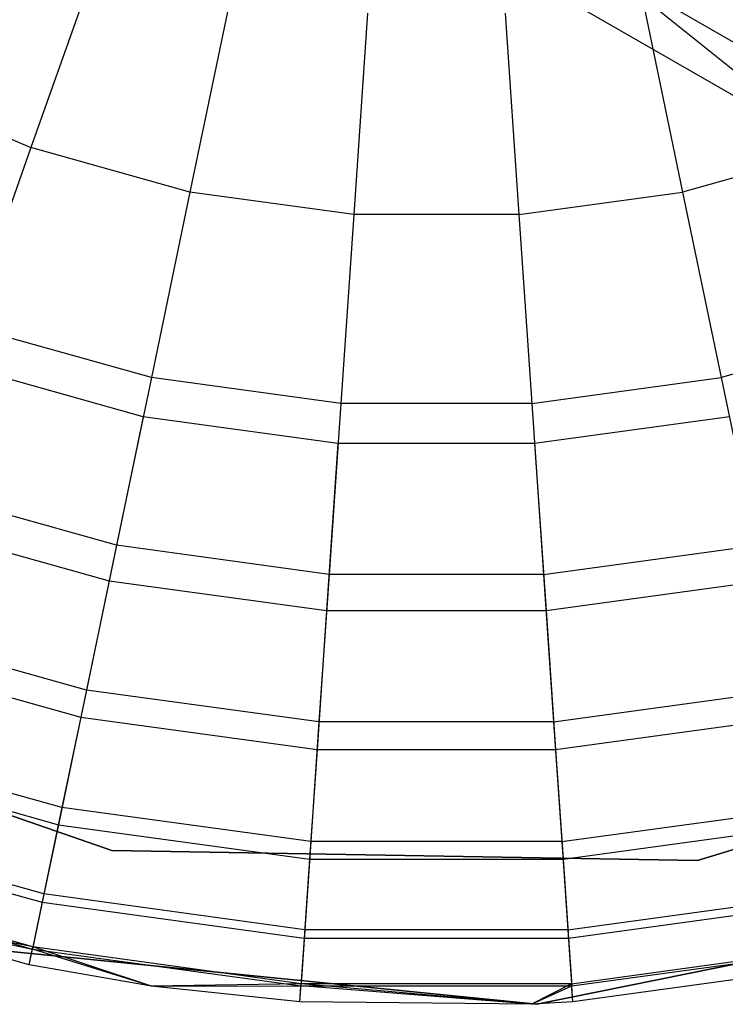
# Model space of a CAD drawing. Extents: x 0.4 to 40.3, y 0.4 to 40.3.
# Tile 58 of 243: x 3.382 to 3.556, y 29.615 to 29.857. Entities that reach past the tile are written whole.
import ezdxf

# ---------------------------------------------------------------- set-up
doc = ezdxf.new("R2010")
doc.units = 0
doc.header["$MEASUREMENT"] = 0
doc.layers.get('0').update_dxf_attribs({"color": 13, "linetype": 'CONTINUOUS'})

# ---------------------------------------------------------------- blocks, each defined once
blk = doc.blocks.new('ORTO-XII-B-11464-11465_ST0')
at = {"color": 0}
for p, q in [((3.58539, 29.82241, 1.3258), (3.48831, 29.87846, 1.50419)), ((3.58539, 29.82241, 1.3258), (3.48831, 29.87846, 1.50419)), ((3.40169, 29.87235, 12.18758), (3.38504, 29.8255, 12.17426)), ((3.40169, 29.87235, 12.18758), (3.38504, 29.8255, 12.17426)), ((3.66958, 29.78692, 1.1037), (3.52774, 29.86881, 1.26748)), ((3.52774, 29.86881, 1.26748), (3.58539, 29.82241, 1.3258)), ((3.66958, 29.78692, 1.1037), (3.52774, 29.86881, 1.26748)), ((3.52774, 29.86881, 1.26748), (3.58539, 29.82241, 1.3258)), ((3.4343, 29.86321, 12.18758), (3.42419, 29.81453, 12.17426)), ((3.4343, 29.86321, 12.18758), (3.42419, 29.81453, 12.17426)), ((3.53527, 29.86321, 12.18758), (3.54538, 29.81453, 12.17426)), ((3.53527, 29.86321, 12.18758), (3.54538, 29.81453, 12.17426)), ((3.46785, 29.8586, 12.18758), (3.46446, 29.809, 12.17426)), ((3.46785, 29.8586, 12.18758), (3.46446, 29.809, 12.17426)), ((3.50172, 29.8586, 12.18758), (3.50511, 29.809, 12.17426)), ((3.50172, 29.8586, 12.18758), (3.50511, 29.809, 12.17426)), ((3.34776, 29.8417, 12.17426), (3.38504, 29.8255, 12.17426)), ((3.34776, 29.8417, 12.17426), (3.38504, 29.8255, 12.17426)), ((3.38504, 29.8255, 12.17426), (3.36942, 29.78155, 12.15251)), ((3.38504, 29.8255, 12.17426), (3.36942, 29.78155, 12.15251)), ((3.42419, 29.81453, 12.17426), (3.38504, 29.8255, 12.17426)), ((3.42419, 29.81453, 12.17426), (3.38504, 29.8255, 12.17426)), ((3.58452, 29.8255, 12.17426), (3.54538, 29.81453, 12.17426)), ((3.58452, 29.8255, 12.17426), (3.54538, 29.81453, 12.17426)), ((3.42419, 29.81453, 12.17426), (3.41469, 29.76886, 12.15251)), ((3.42419, 29.81453, 12.17426), (3.41469, 29.76886, 12.15251)), ((3.46446, 29.809, 12.17426), (3.42419, 29.81453, 12.17426)), ((3.46446, 29.809, 12.17426), (3.42419, 29.81453, 12.17426)), ((3.50511, 29.809, 12.17426), (3.54538, 29.81453, 12.17426)), ((3.50511, 29.809, 12.17426), (3.54538, 29.81453, 12.17426)), ((3.54538, 29.81453, 12.17426), (3.55487, 29.76886, 12.15251)), ((3.54538, 29.81453, 12.17426), (3.55487, 29.76886, 12.15251)), ((3.46446, 29.809, 12.17426), (3.46127, 29.76246, 12.15251)), ((3.46446, 29.809, 12.17426), (3.46127, 29.76246, 12.15251)), ((3.50511, 29.809, 12.17426), (3.46446, 29.809, 12.17426)), ((3.50511, 29.809, 12.17426), (3.46446, 29.809, 12.17426)), ((3.50511, 29.809, 12.17426), (3.50829, 29.76246, 12.15251)), ((3.50511, 29.809, 12.17426), (3.50829, 29.76246, 12.15251)), ((3.41469, 29.76886, 12.15251), (3.36942, 29.78155, 12.15251)), ((3.41469, 29.76886, 12.15251), (3.36942, 29.78155, 12.15251)), ((3.60014, 29.78155, 12.15251), (3.55487, 29.76886, 12.15251)), ((3.60014, 29.78155, 12.15251), (3.55487, 29.76886, 12.15251)), ((3.41269, 29.75922, 9.86923), (3.36612, 29.77227, 9.86923)), ((3.41269, 29.75922, 9.86923), (3.36612, 29.77227, 9.86923)), ((3.41469, 29.76886, 12.15251), (3.40612, 29.72758, 12.12299)), ((3.41469, 29.76886, 12.15251), (3.40612, 29.72758, 12.12299)), ((3.46127, 29.76246, 12.15251), (3.41469, 29.76886, 12.15251)), ((3.46127, 29.76246, 12.15251), (3.41469, 29.76886, 12.15251)), ((3.50829, 29.76246, 12.15251), (3.55487, 29.76886, 12.15251)), ((3.50829, 29.76246, 12.15251), (3.55487, 29.76886, 12.15251)), ((3.55487, 29.76886, 12.15251), (3.56345, 29.72758, 12.12299)), ((3.55487, 29.76886, 12.15251), (3.56345, 29.72758, 12.12299)), ((3.46127, 29.76246, 12.15251), (3.4584, 29.7204, 12.12299)), ((3.46127, 29.76246, 12.15251), (3.4584, 29.7204, 12.12299)), ((3.50829, 29.76246, 12.15251), (3.46127, 29.76246, 12.15251)), ((3.50829, 29.76246, 12.15251), (3.46127, 29.76246, 12.15251)), ((3.50829, 29.76246, 12.15251), (3.51117, 29.7204, 12.12299)), ((3.50829, 29.76246, 12.15251), (3.51117, 29.7204, 12.12299)), ((3.41269, 29.75922, 9.86923), (3.4043, 29.71886, 9.93704)), ((3.41269, 29.75922, 9.86923), (3.4043, 29.71886, 9.93704)), ((3.4606, 29.75264, 9.86923), (3.41269, 29.75922, 9.86923)), ((3.4606, 29.75264, 9.86923), (3.41269, 29.75922, 9.86923)), ((3.55687, 29.75922, 9.86923), (3.50896, 29.75264, 9.86923)), ((3.55687, 29.75922, 9.86923), (3.50896, 29.75264, 9.86923)), ((3.4606, 29.75264, 9.86923), (3.45779, 29.71151, 9.93704)), ((3.4606, 29.75264, 9.86923), (3.45779, 29.71151, 9.93704)), ((3.50896, 29.75264, 9.86923), (3.4606, 29.75264, 9.86923)), ((3.50896, 29.75264, 9.86923), (3.4606, 29.75264, 9.86923)), ((3.50896, 29.75264, 9.86923), (3.51178, 29.71151, 9.93704)), ((3.50896, 29.75264, 9.86923), (3.51178, 29.71151, 9.93704)), ((3.40612, 29.72758, 12.12299), (3.3553, 29.74182, 12.12299)), ((3.40612, 29.72758, 12.12299), (3.3553, 29.74182, 12.12299)), ((3.35232, 29.73342, 9.93704), (3.4043, 29.71886, 9.93704)), ((3.35232, 29.73342, 9.93704), (3.4043, 29.71886, 9.93704)), ((3.40612, 29.72758, 12.12299), (3.39871, 29.69195, 12.08659)), ((3.40612, 29.72758, 12.12299), (3.39871, 29.69195, 12.08659)), ((3.4584, 29.7204, 12.12299), (3.40612, 29.72758, 12.12299)), ((3.4584, 29.7204, 12.12299), (3.40612, 29.72758, 12.12299)), ((3.51117, 29.7204, 12.12299), (3.56345, 29.72758, 12.12299)), ((3.51117, 29.7204, 12.12299), (3.56345, 29.72758, 12.12299)), ((3.4043, 29.71886, 9.93704), (3.39732, 29.68527, 10.0086)), ((3.4043, 29.71886, 9.93704), (3.39732, 29.68527, 10.0086)), ((3.4043, 29.71886, 9.93704), (3.45779, 29.71151, 9.93704)), ((3.4043, 29.71886, 9.93704), (3.45779, 29.71151, 9.93704)), ((3.4584, 29.7204, 12.12299), (3.45591, 29.68409, 12.08659)), ((3.4584, 29.7204, 12.12299), (3.45591, 29.68409, 12.08659)), ((3.51117, 29.7204, 12.12299), (3.4584, 29.7204, 12.12299)), ((3.51117, 29.7204, 12.12299), (3.4584, 29.7204, 12.12299)), ((3.51117, 29.7204, 12.12299), (3.51365, 29.68409, 12.08659)), ((3.51117, 29.7204, 12.12299), (3.51365, 29.68409, 12.08659)), ((3.51178, 29.71151, 9.93704), (3.56526, 29.71886, 9.93704)), ((3.51178, 29.71151, 9.93704), (3.56526, 29.71886, 9.93704)), ((3.45779, 29.71151, 9.93704), (3.45545, 29.67728, 10.0086)), ((3.45779, 29.71151, 9.93704), (3.45545, 29.67728, 10.0086)), ((3.45779, 29.71151, 9.93704), (3.51178, 29.71151, 9.93704)), ((3.45779, 29.71151, 9.93704), (3.51178, 29.71151, 9.93704)), ((3.51178, 29.71151, 9.93704), (3.51412, 29.67728, 10.0086)), ((3.51178, 29.71151, 9.93704), (3.51412, 29.67728, 10.0086)), ((3.39871, 29.69195, 12.08659), (3.34311, 29.70753, 12.08659)), ((3.39871, 29.69195, 12.08659), (3.34311, 29.70753, 12.08659)), ((3.40498, 29.65248, 10.00295), (3.26869, 29.69935, 10.00295)), ((3.26869, 29.69935, 3.31004), (3.40498, 29.65248, 3.31004)), ((3.26869, 29.69935, 3.31004), (3.40498, 29.65248, 3.31004)), ((3.40498, 29.65248, 10.00295), (3.26869, 29.69935, 10.00295)), ((3.34083, 29.7011, 10.0086), (3.39732, 29.68527, 10.0086)), ((3.34083, 29.7011, 10.0086), (3.39732, 29.68527, 10.0086)), ((3.68688, 29.69221, 10.00295), (3.54907, 29.65002, 10.00295)), ((3.54907, 29.65002, 3.31004), (3.68688, 29.69221, 3.31004)), ((3.54907, 29.65002, 3.31004), (3.68688, 29.69221, 3.31004)), ((3.68688, 29.69221, 10.00295), (3.54907, 29.65002, 10.00295)), ((3.39871, 29.69195, 12.08659), (3.39271, 29.66304, 12.04443)), ((3.39871, 29.69195, 12.08659), (3.39271, 29.66304, 12.04443)), ((3.45591, 29.68409, 12.08659), (3.39871, 29.69195, 12.08659)), ((3.45591, 29.68409, 12.08659), (3.39871, 29.69195, 12.08659)), ((3.51365, 29.68409, 12.08659), (3.57085, 29.69195, 12.08659)), ((3.51365, 29.68409, 12.08659), (3.57085, 29.69195, 12.08659)), ((3.39732, 29.68527, 10.0086), (3.39182, 29.6588, 10.08321)), ((3.39732, 29.68527, 10.0086), (3.39182, 29.6588, 10.08321)), ((3.39732, 29.68527, 10.0086), (3.45545, 29.67728, 10.0086)), ((3.39732, 29.68527, 10.0086), (3.45545, 29.67728, 10.0086)), ((3.51412, 29.67728, 10.0086), (3.57224, 29.68527, 10.0086)), ((3.51412, 29.67728, 10.0086), (3.57224, 29.68527, 10.0086)), ((3.45591, 29.68409, 12.08659), (3.4539, 29.65463, 12.04443)), ((3.45591, 29.68409, 12.08659), (3.4539, 29.65463, 12.04443)), ((3.51365, 29.68409, 12.08659), (3.45591, 29.68409, 12.08659)), ((3.51365, 29.68409, 12.08659), (3.45591, 29.68409, 12.08659)), ((3.51365, 29.68409, 12.08659), (3.51567, 29.65463, 12.04443)), ((3.51365, 29.68409, 12.08659), (3.51567, 29.65463, 12.04443)), ((3.39271, 29.66304, 12.04443), (3.33323, 29.67971, 12.04443)), ((3.39271, 29.66304, 12.04443), (3.33323, 29.67971, 12.04443)), ((3.33178, 29.67562, 10.08321), (3.39182, 29.6588, 10.08321)), ((3.33178, 29.67562, 10.08321), (3.39182, 29.6588, 10.08321)), ((3.45545, 29.67728, 10.0086), (3.4536, 29.65031, 10.08321)), ((3.45545, 29.67728, 10.0086), (3.4536, 29.65031, 10.08321)), ((3.45545, 29.67728, 10.0086), (3.51412, 29.67728, 10.0086)), ((3.45545, 29.67728, 10.0086), (3.51412, 29.67728, 10.0086)), ((3.51412, 29.67728, 10.0086), (3.51596, 29.65031, 10.08321)), ((3.51412, 29.67728, 10.0086), (3.51596, 29.65031, 10.08321)), ((3.39271, 29.66304, 12.04443), (3.38828, 29.64175, 11.99778)), ((3.39271, 29.66304, 12.04443), (3.38828, 29.64175, 11.99778)), ((3.4539, 29.65463, 12.04443), (3.39271, 29.66304, 12.04443)), ((3.4539, 29.65463, 12.04443), (3.39271, 29.66304, 12.04443)), ((3.51567, 29.65463, 12.04443), (3.57686, 29.66304, 12.04443)), ((3.51567, 29.65463, 12.04443), (3.57686, 29.66304, 12.04443)), ((3.38828, 29.64175, 11.99778), (3.32594, 29.65921, 11.99778)), ((3.38828, 29.64175, 11.99778), (3.32594, 29.65921, 11.99778)), ((3.39182, 29.6588, 10.08321), (3.38786, 29.6397, 10.16013)), ((3.39182, 29.6588, 10.08321), (3.38786, 29.6397, 10.16013)), ((3.39182, 29.6588, 10.08321), (3.4536, 29.65031, 10.08321)), ((3.39182, 29.6588, 10.08321), (3.4536, 29.65031, 10.08321)), ((3.51596, 29.65031, 10.08321), (3.57774, 29.6588, 10.08321)), ((3.51596, 29.65031, 10.08321), (3.57774, 29.6588, 10.08321)), ((3.32524, 29.65724, 10.16013), (3.38786, 29.6397, 10.16013)), ((3.32524, 29.65724, 10.16013), (3.38786, 29.6397, 10.16013)), ((3.4539, 29.65463, 12.04443), (3.45241, 29.63293, 11.99778)), ((3.4539, 29.65463, 12.04443), (3.45241, 29.63293, 11.99778)), ((3.51567, 29.65463, 12.04443), (3.4539, 29.65463, 12.04443)), ((3.51567, 29.65463, 12.04443), (3.4539, 29.65463, 12.04443)), ((3.51567, 29.65463, 12.04443), (3.51715, 29.63293, 11.99778)), ((3.51567, 29.65463, 12.04443), (3.51715, 29.63293, 11.99778)), ((3.54907, 29.65002, 10.00295), (3.40498, 29.65248, 10.00295)), ((3.40498, 29.65248, 3.31004), (3.54907, 29.65002, 3.31004)), ((3.40498, 29.65248, 3.31004), (3.54907, 29.65002, 3.31004)), ((3.40498, 29.65248, 3.31004), (3.40498, 29.65248, 10.00295)), ((3.54907, 29.65002, 10.00295), (3.40498, 29.65248, 10.00295)), ((3.40498, 29.65248, 3.31004), (3.40498, 29.65248, 10.00295)), ((3.4536, 29.65031, 10.08321), (3.45227, 29.63085, 10.16013)), ((3.4536, 29.65031, 10.08321), (3.45227, 29.63085, 10.16013)), ((3.4536, 29.65031, 10.08321), (3.51596, 29.65031, 10.08321)), ((3.4536, 29.65031, 10.08321), (3.51596, 29.65031, 10.08321)), ((3.51596, 29.65031, 10.08321), (3.51729, 29.63085, 10.16013)), ((3.51596, 29.65031, 10.08321), (3.51729, 29.63085, 10.16013)), ((3.54907, 29.65002, 3.31004), (3.54907, 29.65002, 10.00295)), ((3.54907, 29.65002, 3.31004), (3.54907, 29.65002, 10.00295)), ((3.3213, 29.64615, 10.23861), (3.38546, 29.62817, 10.23861)), ((3.3213, 29.64615, 10.23861), (3.38546, 29.62817, 10.23861)), ((3.38557, 29.6287, 11.94807), (3.32148, 29.64666, 11.94807)), ((3.38557, 29.6287, 11.94807), (3.32148, 29.64666, 11.94807)), ((3.50951, 29.61464, 10.00295), (3.65328, 29.64376, 10.00295)), ((3.65328, 29.64376, 3.31004), (3.50951, 29.61464, 3.31004)), ((3.50951, 29.61464, 10.00295), (3.65328, 29.64376, 10.00295)), ((3.65328, 29.64376, 3.31004), (3.50951, 29.61464, 3.31004)), ((3.38466, 29.62431, 10.31787), (3.32382, 29.64108, 10.31787)), ((3.32382, 29.64108, 10.31787), (3.38546, 29.62817, 10.23861)), ((3.32382, 29.64108, 10.31787), (3.38546, 29.62817, 10.23861)), ((3.38466, 29.62431, 11.89679), (3.32382, 29.64108, 11.89679)), ((3.38466, 29.62431, 10.31787), (3.32382, 29.64108, 10.31787)), ((3.38466, 29.62431, 11.89679), (3.32382, 29.64108, 11.89679)), ((3.38557, 29.6287, 11.94807), (3.32382, 29.64108, 11.89679)), ((3.38557, 29.6287, 11.94807), (3.32382, 29.64108, 11.89679)), ((3.38828, 29.64175, 11.99778), (3.38557, 29.6287, 11.94807)), ((3.38828, 29.64175, 11.99778), (3.38557, 29.6287, 11.94807)), ((3.45241, 29.63293, 11.99778), (3.38828, 29.64175, 11.99778)), ((3.45241, 29.63293, 11.99778), (3.38828, 29.64175, 11.99778)), ((3.51715, 29.63293, 11.99778), (3.58129, 29.64175, 11.99778)), ((3.51715, 29.63293, 11.99778), (3.58129, 29.64175, 11.99778)), ((3.38786, 29.6397, 10.16013), (3.38546, 29.62817, 10.23861)), ((3.38786, 29.6397, 10.16013), (3.38546, 29.62817, 10.23861)), ((3.38786, 29.6397, 10.16013), (3.45227, 29.63085, 10.16013)), ((3.38786, 29.6397, 10.16013), (3.45227, 29.63085, 10.16013)), ((3.51729, 29.63085, 10.16013), (3.58171, 29.6397, 10.16013)), ((3.51729, 29.63085, 10.16013), (3.58171, 29.6397, 10.16013)), ((3.45241, 29.63293, 11.99778), (3.45151, 29.61964, 11.94807)), ((3.45241, 29.63293, 11.99778), (3.45151, 29.61964, 11.94807)), ((3.51715, 29.63293, 11.99778), (3.45241, 29.63293, 11.99778)), ((3.51715, 29.63293, 11.99778), (3.45241, 29.63293, 11.99778)), ((3.51715, 29.63293, 11.99778), (3.51806, 29.61964, 11.94807)), ((3.51715, 29.63293, 11.99778), (3.51806, 29.61964, 11.94807)), ((3.36354, 29.62919, 10.00295), (3.50951, 29.61464, 10.00295)), ((3.50951, 29.61464, 3.31004), (3.36354, 29.62919, 3.31004)), ((3.36354, 29.62919, 10.00295), (3.50951, 29.61464, 10.00295)), ((3.50951, 29.61464, 3.31004), (3.36354, 29.62919, 3.31004)), ((3.45227, 29.63085, 10.16013), (3.45147, 29.61909, 10.23861)), ((3.45227, 29.63085, 10.16013), (3.45147, 29.61909, 10.23861)), ((3.45227, 29.63085, 10.16013), (3.51729, 29.63085, 10.16013)), ((3.45227, 29.63085, 10.16013), (3.51729, 29.63085, 10.16013)), ((3.51729, 29.63085, 10.16013), (3.5181, 29.61909, 10.23861)), ((3.51729, 29.63085, 10.16013), (3.5181, 29.61909, 10.23861)), ((3.38466, 29.62431, 11.89679), (3.38557, 29.6287, 11.94807)), ((3.38466, 29.62431, 11.89679), (3.38557, 29.6287, 11.94807)), ((3.38466, 29.62431, 10.31787), (3.38546, 29.62817, 10.23861)), ((3.38466, 29.62431, 10.31787), (3.38546, 29.62817, 10.23861)), ((3.41475, 29.61903, 10.31787), (3.38546, 29.62817, 10.23861)), ((3.38546, 29.62817, 10.23861), (3.45147, 29.61909, 10.23861)), ((3.41475, 29.61903, 10.31787), (3.38546, 29.62817, 10.23861)), ((3.38546, 29.62817, 10.23861), (3.45147, 29.61909, 10.23861)), ((3.41475, 29.61903, 11.89679), (3.38557, 29.6287, 11.94807)), ((3.41475, 29.61903, 11.89679), (3.38557, 29.6287, 11.94807)), ((3.45151, 29.61964, 11.94807), (3.38557, 29.6287, 11.94807)), ((3.45151, 29.61964, 11.94807), (3.38557, 29.6287, 11.94807)), ((3.51806, 29.61964, 11.94807), (3.584, 29.6287, 11.94807)), ((3.51806, 29.61964, 11.94807), (3.584, 29.6287, 11.94807)), ((3.5181, 29.61909, 10.23861), (3.58411, 29.62817, 10.23861)), ((3.5181, 29.61909, 10.23861), (3.58411, 29.62817, 10.23861)), ((3.41475, 29.61903, 10.31787), (3.38466, 29.62431, 10.31787)), ((3.41475, 29.61903, 11.89679), (3.38466, 29.62431, 11.89679)), ((3.38466, 29.62431, 11.89679), (3.38466, 29.62431, 10.31787)), ((3.41475, 29.61903, 10.31787), (3.38466, 29.62431, 10.31787)), ((3.38466, 29.62431, 11.89679), (3.38466, 29.62431, 10.31787)), ((3.41475, 29.61903, 11.89679), (3.38466, 29.62431, 11.89679)), ((3.58491, 29.62431, 10.31787), (3.51837, 29.61517, 10.31787)), ((3.58491, 29.62431, 11.89679), (3.51837, 29.61517, 11.89679)), ((3.58491, 29.62431, 10.31787), (3.51837, 29.61517, 10.31787)), ((3.58491, 29.62431, 11.89679), (3.51837, 29.61517, 11.89679)), ((3.45151, 29.61964, 11.94807), (3.41475, 29.61903, 11.89679)), ((3.45151, 29.61964, 11.94807), (3.41475, 29.61903, 11.89679)), ((3.4512, 29.61517, 11.89679), (3.45151, 29.61964, 11.94807)), ((3.4512, 29.61517, 11.89679), (3.45151, 29.61964, 11.94807)), ((3.5082, 29.61458, 11.89679), (3.45151, 29.61964, 11.94807)), ((3.5082, 29.61458, 11.89679), (3.45151, 29.61964, 11.94807)), ((3.51806, 29.61964, 11.94807), (3.45151, 29.61964, 11.94807)), ((3.51806, 29.61964, 11.94807), (3.45151, 29.61964, 11.94807)), ((3.51806, 29.61964, 11.94807), (3.5082, 29.61458, 11.89679)), ((3.51806, 29.61964, 11.94807), (3.5082, 29.61458, 11.89679)), ((3.51837, 29.61517, 11.89679), (3.51806, 29.61964, 11.94807)), ((3.51837, 29.61517, 11.89679), (3.51806, 29.61964, 11.94807)), ((3.41475, 29.61903, 10.31787), (3.45147, 29.61909, 10.23861)), ((3.41475, 29.61903, 10.31787), (3.45147, 29.61909, 10.23861)), ((3.4512, 29.61517, 10.31787), (3.41475, 29.61903, 10.31787)), ((3.4512, 29.61517, 11.89679), (3.41475, 29.61903, 11.89679)), ((3.41475, 29.61903, 11.89679), (3.41475, 29.61903, 10.31787)), ((3.4512, 29.61517, 10.31787), (3.41475, 29.61903, 10.31787)), ((3.41475, 29.61903, 11.89679), (3.41475, 29.61903, 10.31787)), ((3.4512, 29.61517, 11.89679), (3.41475, 29.61903, 11.89679)), ((3.4512, 29.61517, 10.31787), (3.45147, 29.61909, 10.23861)), ((3.4512, 29.61517, 10.31787), (3.45147, 29.61909, 10.23861)), ((3.5082, 29.61458, 10.31787), (3.45147, 29.61909, 10.23861)), ((3.45147, 29.61909, 10.23861), (3.5181, 29.61909, 10.23861)), ((3.5082, 29.61458, 10.31787), (3.45147, 29.61909, 10.23861)), ((3.45147, 29.61909, 10.23861), (3.5181, 29.61909, 10.23861)), ((3.5082, 29.61458, 10.31787), (3.5181, 29.61909, 10.23861)), ((3.5082, 29.61458, 10.31787), (3.5181, 29.61909, 10.23861)), ((3.51837, 29.61517, 10.31787), (3.5181, 29.61909, 10.23861)), ((3.51837, 29.61517, 10.31787), (3.5181, 29.61909, 10.23861)), ((3.5082, 29.61458, 10.31787), (3.4512, 29.61517, 10.31787)), ((3.5082, 29.61458, 11.89679), (3.4512, 29.61517, 11.89679)), ((3.4512, 29.61517, 11.89679), (3.4512, 29.61517, 10.31787)), ((3.5082, 29.61458, 10.31787), (3.4512, 29.61517, 10.31787)), ((3.4512, 29.61517, 11.89679), (3.4512, 29.61517, 10.31787)), ((3.5082, 29.61458, 11.89679), (3.4512, 29.61517, 11.89679)), ((3.51837, 29.61517, 10.31787), (3.5082, 29.61458, 10.31787)), ((3.51837, 29.61517, 11.89679), (3.5082, 29.61458, 11.89679)), ((3.51837, 29.61517, 10.31787), (3.5082, 29.61458, 10.31787)), ((3.51837, 29.61517, 11.89679), (3.5082, 29.61458, 11.89679)), ((3.5082, 29.61458, 11.89679), (3.5082, 29.61458, 10.31787)), ((3.5082, 29.61458, 11.89679), (3.5082, 29.61458, 10.31787)), ((3.50951, 29.61464, 10.00295), (3.50951, 29.61464, 3.31004)), ((3.50951, 29.61464, 10.00295), (3.50951, 29.61464, 3.31004)), ((3.51837, 29.61517, 11.89679), (3.51837, 29.61517, 10.31787)), ((3.51837, 29.61517, 11.89679), (3.51837, 29.61517, 10.31787))]:
    blk.add_line(p, q, dxfattribs=at)

msp = doc.modelspace()

# ---------------------------------------------------------------- block references
at = {"color": 0}
msp.add_blockref('ORTO-XII-B-11464-11465_ST0', (0, 0), dxfattribs=at)

doc.saveas('drawing.dxf')
